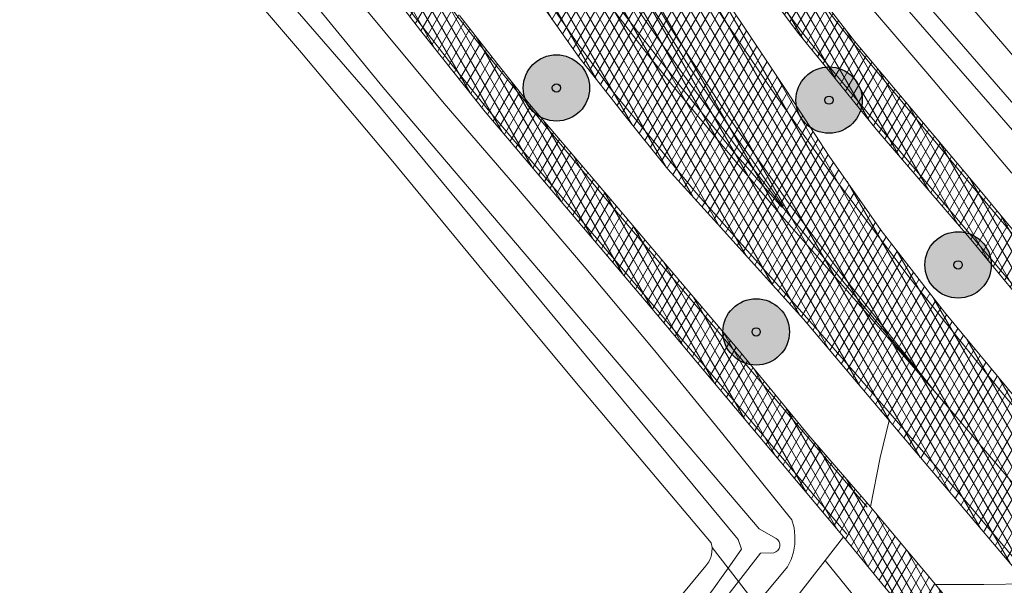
# Model space of a CAD drawing. Header units: metres. Extents: x 101608 to 104514, y 400798 to 405846.
# Tile 96 of 112: x 101722 to 101781, y 405613 to 405647. Entities that reach past the tile are written whole.
import ezdxf

# ---------------------------------------------------------------- set-up
doc = ezdxf.new("R2010")
doc.units = ezdxf.units.M
for name, color, linetype, lineweight in [('B-WE-GR-BOOM-A', 63, 'Continuous', 25), ('B-WE-GR-BOOM-S', 90, 'Continuous', 25), ('B-WE-GR-BOUWLAND-GV', 80, 'Continuous', 13), ('B-WE-OG-TERREIN_ERF-GV', 7, 'Continuous', 18), ('B-WE-OG-WATER-GV', 130, 'Continuous', 18), ('B-WE-OG-WATER_SLOOT-GV', 120, 'Continuous', 18), ('B-WE-VH-GESLOTENVERHARDING_ASFALT-A-500', 12, 'Continuous', 18), ('B-WE-VH-KANTVERHARDING-G', 60, 'Continuous', 18), ('B-WE-VH-VERHARDING_ASFALT-GV', 252, 'Continuous', 18), ('B-WE-VH-VERHARDING_BEDRIJFSVLOERPLAAT-GV', 252, 'Continuous', 18), ('B-WE-VH-VERHARDING_BETONSTRAATSTEEN-GV', 252, 'Continuous', 18), ('B-WE-VW-MARKERING_PICTOGRAM-G', 7, 'Continuous', 18)]:
    doc.layers.add(name, color=color, linetype=linetype, lineweight=lineweight)
pattern_1 = [(60, (0, 0), (-0.4330127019, 0.25), []), (120, (0, 0), (-0.4330127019, -0.25), [])]

# ---------------------------------------------------------------- blocks, each defined once
blk = doc.blocks.new('SGR-BOOM_01-SO')
at = {"layer": 'B-WE-GR-BOOM-A'}
h = blk.add_hatch(color=256, dxfattribs=at)
h.dxf.hatch_style = 1
edge = h.paths.add_edge_path()
edge.add_arc((0, 0), 2, 0, 360)
at = {"color": 0, "linetype": 'ByBlock', "lineweight": -2}
for radius in [2, 0.25]:
    blk.add_circle((0, 0), radius, dxfattribs=at)

msp = doc.modelspace()

# ---------------------------------------------------------------- hatches: boundary and pattern name
at = {"layer": 'B-WE-VH-GESLOTENVERHARDING_ASFALT-A-500'}
h = msp.add_hatch(dxfattribs=at)
h.set_pattern_fill('AVH-ASFALT-SOD', color=256, scale=0.5, pattern_type=2)
h.set_pattern_definition(pattern_1)
h.paths.add_polyline_path([(101751.097, 405675.567), (101750.934, 405675.989), (101750.704, 405676.316), (101750.398, 405677.025), (101748.242, 405684.84), (101747.01, 405689.447), (101746.805, 405689.391), (101743.806, 405688.567), (101743.371, 405688.447), (101743.45, 405688.109), (101744.905, 405682.154), (101746.385, 405676.824), (101747.694, 405672.982), (101748.93, 405669.555), (101750.238, 405666.301), (101751.725, 405662.899), (101753.362, 405659.399), (101754.928, 405656.468), (101757.045, 405652.483), (101757.097, 405652.095), (101757.005, 405651.756), (101756.804, 405651.482), (101756.577, 405651.293), (101756.632, 405651.214), (101761.53, 405644.206), (101764.507, 405640.147), (101767.553, 405636.184), (101771.186, 405631.696), (101776.791, 405624.952), (101780.831, 405620.227), (101786.149, 405613.988), (101792.839, 405606.092), (101796.163, 405602.109), (101800.67, 405596.834), (101802.861, 405598.707), (101803.111, 405598.92), (101802.669, 405599.448), (101799.56, 405603.129), (101798.393, 405604.578), (101786.034, 405619.284), (101777.302, 405629.817), (101773.482, 405634.761), (101770.368, 405639.238), (101767.767, 405643.218), (101765.071, 405647.255), (101761.873, 405651.991), (101760.679, 405653.634), (101757.296, 405660.059), (101754.877, 405666.088), (101752.348, 405672.303)])
h = msp.add_hatch(dxfattribs=at)
h.set_pattern_fill('AVH-ASFALT-SOD', color=256, scale=0.5, pattern_type=2)
h.set_pattern_definition(pattern_1)
h.paths.add_polyline_path([(101756.577, 405651.293), (101756.453, 405651.19), (101756.134, 405651.082), (101755.663, 405651.191), (101755.324, 405651.358), (101752.965, 405655.304), (101751.289, 405658.282), (101749.098, 405662.484), (101747.412, 405665.924), (101745.92, 405669.196), (101744.63, 405672.313), (101743.355, 405675.665), (101742.347, 405678.364), (101741.203, 405681.907), (101740.215, 405685.124), (101739.597, 405687.435), (101739.34, 405687.364), (101735.546, 405686.326), (101735.256, 405686.246), (101736.021, 405683.822), (101737.897, 405678.182), (101739.865, 405673.102), (101741.761, 405668.69), (101743.707, 405664.732), (101745.208, 405661.756), (101746.585, 405659.291), (101747.913, 405656.956), (101750.291, 405652.814), (101752.974, 405648.456), (101755.295, 405645.186), (101758.035, 405641.695), (101760.64, 405638.45), (101763.626, 405635.148), (101768.806, 405629.406), (101773.966, 405623.286), (101782.309, 405613.435), (101787.178, 405607.791), (101792.574, 405601.363), (101798.193, 405594.717), (101798.392, 405594.888), (101800.67, 405596.834), (101796.163, 405602.109), (101792.839, 405606.092), (101786.149, 405613.988), (101780.831, 405620.227), (101776.791, 405624.952), (101771.186, 405631.696), (101767.553, 405636.184), (101764.507, 405640.147), (101761.53, 405644.206), (101756.632, 405651.214)])
h = msp.add_hatch(dxfattribs=at)
h.set_pattern_fill('AVH-ASFALT-SOD', color=256, scale=0.5, pattern_type=2)
h.set_pattern_definition(pattern_1)
h.paths.add_polyline_path([(101759.663, 405665.02), (101758.562, 405667.606), (101757.376, 405671.138), (101756.299, 405674.802), (101755.779, 405677.42), (101755.286, 405681.532), (101752.748, 405681.227), (101753.047, 405677.997), (101753.672, 405675.03), (101754.579, 405671.336), (101755.635, 405668.139), (101756.99, 405664.572), (101758.255, 405662.15), (101758.437, 405661.857), (101761.292, 405656.737), (101763.08, 405654.045), (101764.986, 405651.335), (101768.525, 405646.612), (101770.043, 405644.763), (101773.192, 405640.866), (101778.812, 405634.307), (101785.452, 405626.274), (101792.066, 405618.735), (101792.176, 405618.602), (101798.925, 405610.511), (101800.398, 405608.903), (101803.11, 405605.75), (101806.455, 405601.778), (101808.171, 405603.244), (101804.385, 405607.726), (101800.585, 405612.259), (101794.159, 405619.963), (101786.696, 405628.43), (101779.45, 405637.167), (101771.891, 405646.173), (101769.019, 405649.908), (101764.329, 405656.865), (101762.169, 405660.172), (101760.162, 405663.848)])
h = msp.add_hatch(dxfattribs=at)
h.set_pattern_fill('AVH-ASFALT-SOD', color=256, scale=0.5, pattern_type=2)
h.set_pattern_definition(pattern_1)
h.paths.add_polyline_path([(101740.139, 405658.375), (101739.154, 405659.827), (101737.098, 405662.951), (101734.805, 405666.374), (101732.389, 405669.794), (101731.76, 405670.574), (101731.599, 405670.455), (101730.177, 405669.398), (101729.934, 405669.232), (101733.102, 405664.567), (101737.93, 405657.395), (101743.255, 405650.046), (101745.727, 405646.806), (101749.624, 405641.914), (101759.579, 405630.168), (101771.226, 405616.281), (101774.639, 405612.121), (101793.11, 405590.373), (101794.845, 405591.856), (101794.681, 405592.05), (101786.051, 405602.276), (101780.841, 405608.465), (101776.772, 405613.413), (101772.855, 405618.078), (101769.111, 405622.413), (101765.052, 405627.35), (101760.71, 405632.463), (101757.415, 405636.356), (101752.3, 405642.38), (101750.324, 405644.847), (101748.069, 405647.712), (101746.565, 405649.607), (101744.975, 405651.688), (101743.584, 405653.583), (101742.155, 405655.529), (101741.008, 405657.094)])

# ---------------------------------------------------------------- linework, layer by layer
at = {"layer": 'B-WE-GR-BOUWLAND-GV', "flags": 128}
msp.add_lwpolyline([(101759.458, 405610.32), (101762.931, 405614.532), (101763.105, 405614.771), (101763.191, 405614.959), (101763.227, 405615.039), (101763.246, 405615.121), (101763.293, 405615.327), (101763.3, 405615.628), (101763.245, 405615.924), (101759.131, 405620.792), (101755.033, 405625.675), (101749.535, 405632.278), (101744.067, 405638.906), (101738.566, 405645.46), (101733.011, 405651.968), (101727.833, 405658.017), (101723.994, 405662.273), (101723.221, 405663.667)], dxfattribs=at)
at = {"layer": 'B-WE-OG-TERREIN_ERF-GV', "flags": 128}
msp.add_lwpolyline([(101782.224, 405662.117), (101773.968, 405656.592), (101773.049, 405655.977), (101773.01, 405655.923), (101772.936, 405655.818), (101772.876, 405655.633), (101772.873, 405655.44), (101772.928, 405655.256), (101773.034, 405655.095), (101777.606, 405649.763), (101787.473, 405638.271)], dxfattribs=at)
at = {"layer": 'B-WE-OG-WATER-GV', "flags": 128}
msp.add_lwpolyline([(101772.542, 405656.448), (101771.438, 405657.686), (101770.878, 405657.349), (101770.293, 405657.35), (101769.791, 405657.731), (101769.636, 405657.849), (101766.072, 405666.317), (101765.832, 405666.696), (101765.168, 405666.871), (101764.355, 405666.728), (101763.754, 405666.081), (101763.489, 405665.711), (101767.193, 405658.256), (101767.94, 405656.499), (101768.148, 405656.011), (101775.032, 405648.12), (101796.623, 405623.331), (101797.333, 405624.073), (101775.942, 405648.768), (101771.602, 405654.954), (101771.519, 405655.476), (101771.928, 405656.025)], close=True, dxfattribs=at)
for points in [[(101767.158, 405616.186), (101766.139, 405616.757), (101743.483, 405643.369), (101726.042, 405664.683), (101724.667, 405663.699), (101742.804, 405642.795), (101764.883, 405616.121), (101765.073, 405615.542), (101764.263, 405614.39)], [(101764.263, 405614.39), (101764.892, 405613.58), (101766.225, 405615.296), (101767.014, 405615.321)], [(101723.172, 405559.876), (101764.892, 405613.58), (101764.263, 405614.39)]]:
    msp.add_lwpolyline(points, dxfattribs=at)
at = {"layer": 'B-WE-OG-WATER-GV'}
msp.add_lwpolyline([(101767.014, 405615.321, 0.684477), (101767.158, 405616.186)], format="xyb", dxfattribs=at)
msp.add_lwpolyline([(101764.263, 405614.39), (101764.069, 405614.114), (101763.332, 405613.065), (101722.418, 405560.876)], dxfattribs=at)
at = {"layer": 'B-WE-OG-WATER_SLOOT-GV', "flags": 128}
for points in [[(101723.221, 405663.667), (101723.994, 405662.273), (101727.833, 405658.017), (101733.011, 405651.968), (101738.566, 405645.46), (101744.067, 405638.906), (101749.535, 405632.278), (101755.033, 405625.675), (101759.131, 405620.792), (101763.245, 405615.924), (101763.3, 405615.628), (101764.263, 405614.39), (101765.073, 405615.542), (101764.883, 405616.121), (101742.804, 405642.795), (101724.667, 405663.699), (101726.042, 405664.683), (101743.483, 405643.369), (101766.139, 405616.757), (101767.158, 405616.186)], [(101787.473, 405638.271), (101777.606, 405649.763), (101773.034, 405655.095), (101772.928, 405655.256), (101772.873, 405655.44), (101772.876, 405655.633), (101772.936, 405655.818), (101773.01, 405655.923), (101772.542, 405656.448), (101771.928, 405656.025), (101771.519, 405655.476), (101771.602, 405654.954), (101775.942, 405648.768), (101797.333, 405624.073)], [(101770.981, 405650.439), (101776.186, 405644.34), (101781.368, 405638.216)], [(101767.014, 405615.321), (101766.225, 405615.296), (101764.892, 405613.58), (101765.961, 405612.206), (101767.853, 405614.471), (101768.059, 405614.903), (101768.204, 405615.359), (101768.284, 405615.83), (101768.298, 405616.329), (101768.239, 405616.825), (101768.11, 405617.307), (101763.951, 405622.476), (101759.745, 405627.606), (101755.59, 405632.58), (101751.39, 405637.515), (101747.146, 405642.413), (101741.798, 405648.889)], [(101796.623, 405623.331), (101775.032, 405648.12)], [(101722.418, 405560.876), (101763.332, 405613.065), (101764.069, 405614.114), (101764.263, 405614.39)], [(101723.761, 405559.095), (101726.331, 405562.362), (101743.022, 405583.596), (101757.064, 405601.599), (101763.7, 405609.501), (101765.794, 405612.007), (101765.961, 405612.206), (101764.892, 405613.58), (101723.172, 405559.876)]]:
    msp.add_lwpolyline(points, dxfattribs=at)
at = {"layer": 'B-WE-OG-WATER_SLOOT-GV'}
msp.add_lwpolyline([(101767.158, 405616.186, -0.684477), (101767.014, 405615.321)], format="xyb", dxfattribs=at)
msp.add_lwpolyline([(101764.263, 405614.39), (101763.3, 405615.628), (101763.293, 405615.327), (101763.246, 405615.121), (101763.227, 405615.039), (101763.191, 405614.959), (101763.105, 405614.771), (101762.931, 405614.532), (101759.458, 405610.32), (101756.014, 405606.085), (101752.598, 405601.827), (101749.146, 405597.465), (101745.724, 405593.079), (101742.331, 405588.67), (101730.735, 405573.82), (101721.573, 405561.995)], dxfattribs=at)
at = {"layer": 'B-WE-VH-KANTVERHARDING-G', "flags": 128}
for points in [[(101786.034, 405619.284), (101777.302, 405629.817), (101773.482, 405634.761), (101770.368, 405639.238), (101767.767, 405643.218), (101765.071, 405647.255), (101761.873, 405651.991)], [(101756.632, 405651.214), (101761.53, 405644.206), (101764.507, 405640.147), (101767.553, 405636.184), (101771.186, 405631.696), (101776.791, 405624.952), (101780.831, 405620.227), (101786.149, 405613.988)], [(101786.149, 405613.988), (101780.831, 405620.227), (101776.791, 405624.952), (101771.186, 405631.696), (101767.553, 405636.184), (101764.507, 405640.147), (101761.53, 405644.206), (101756.632, 405651.214)], [(101764.986, 405651.335), (101768.525, 405646.612), (101770.043, 405644.763), (101773.192, 405640.866), (101778.812, 405634.307), (101785.452, 405626.274)], [(101743.255, 405650.046), (101745.727, 405646.806), (101749.624, 405641.914), (101759.579, 405630.168), (101771.226, 405616.281), (101774.639, 405612.121)], [(101786.696, 405628.43), (101779.45, 405637.167), (101771.891, 405646.173), (101769.019, 405649.908)], [(101752.974, 405648.456), (101755.295, 405645.186), (101758.035, 405641.695), (101760.64, 405638.45), (101763.626, 405635.148), (101768.806, 405629.406), (101773.966, 405623.286), (101782.309, 405613.435)], [(101780.841, 405608.465), (101776.772, 405613.413), (101772.855, 405618.078), (101769.111, 405622.413), (101765.052, 405627.35), (101760.71, 405632.463), (101757.415, 405636.356), (101752.3, 405642.38), (101750.324, 405644.847), (101748.069, 405647.712)]]:
    msp.add_lwpolyline(points, dxfattribs=at)
at = {"layer": 'B-WE-VH-VERHARDING_ASFALT-GV', "flags": 128}
for points in [[(101786.034, 405619.284), (101777.302, 405629.817), (101773.482, 405634.761), (101770.368, 405639.238), (101767.767, 405643.218), (101765.071, 405647.255), (101761.873, 405651.991)], [(101756.632, 405651.214), (101761.53, 405644.206), (101764.507, 405640.147), (101767.553, 405636.184), (101771.186, 405631.696), (101776.791, 405624.952), (101780.831, 405620.227), (101786.149, 405613.988)], [(101786.149, 405613.988), (101780.831, 405620.227), (101776.791, 405624.952), (101771.186, 405631.696), (101767.553, 405636.184), (101764.507, 405640.147), (101761.53, 405644.206), (101756.632, 405651.214)], [(101764.986, 405651.335), (101768.525, 405646.612), (101770.043, 405644.763), (101773.192, 405640.866), (101778.812, 405634.307), (101785.452, 405626.274)], [(101743.255, 405650.046), (101745.727, 405646.806), (101749.624, 405641.914), (101759.579, 405630.168), (101771.226, 405616.281), (101774.639, 405612.121)], [(101786.696, 405628.43), (101779.45, 405637.167), (101771.891, 405646.173), (101769.019, 405649.908)], [(101752.974, 405648.456), (101755.295, 405645.186), (101758.035, 405641.695), (101760.64, 405638.45), (101763.626, 405635.148), (101768.806, 405629.406), (101773.966, 405623.286), (101782.309, 405613.435)], [(101780.841, 405608.465), (101776.772, 405613.413), (101772.855, 405618.078), (101769.111, 405622.413), (101765.052, 405627.35), (101760.71, 405632.463), (101757.415, 405636.356), (101752.3, 405642.38), (101750.324, 405644.847), (101748.069, 405647.712)]]:
    msp.add_lwpolyline(points, dxfattribs=at)
at = {"layer": 'B-WE-VH-VERHARDING_BEDRIJFSVLOERPLAAT-GV', "flags": 128}
msp.add_lwpolyline([(101770.119, 405614.86), (101766.844, 405610.655), (101769.492, 405607.368), (101773.299, 405610.924)], close=True, dxfattribs=at)
at = {"layer": 'B-WE-VH-VERHARDING_BETONSTRAATSTEEN-GV', "flags": 128}
for points in [[(101773.966, 405623.286), (101773.441, 405621.063), (101772.855, 405618.078), (101776.772, 405613.413), (101779.67, 405613.409), (101782.309, 405613.435)], [(101771.226, 405616.281), (101770.119, 405614.86), (101773.299, 405610.924), (101774.639, 405612.121)]]:
    msp.add_lwpolyline(points, close=True, dxfattribs=at)
at = {"layer": 'B-WE-VW-MARKERING_PICTOGRAM-G', "flags": 128}
for points in [[(101762.259, 405719.805), (101757.481, 405702.935), (101753.623, 405689.082), (101752.888, 405685.493), (101752.812, 405682.051), (101752.908, 405681.011), (101753.21, 405677.872), (101753.797, 405674.847), (101754.721, 405671.262), (101755.733, 405668.145), (101757.143, 405664.605), (101758.634, 405661.735), (101761.479, 405656.84), (101763.305, 405654.077), (101765.294, 405651.275), (101768.749, 405646.668), (101770.464, 405644.518), (101773.413, 405640.964), (101779.043, 405634.305), (101786.763, 405625.159), (101792.039, 405618.924)], [(101731.78, 405670.384), (101735.381, 405665.031), (101738.133, 405661.013), (101740.451, 405657.668), (101741.131, 405656.674), (101742.295, 405655.097), (101743.681, 405653.245), (101745.535, 405650.799), (101747.118, 405648.758), (101750.329, 405644.634), (101752.336, 405642.174), (101757.555, 405635.864), (101765.179, 405626.863), (101772.654, 405618.074)], [(101771.426, 405616.435), (101759.686, 405630.318), (101749.81, 405642.03), (101747.557, 405644.83), (101745.918, 405646.945), (101743.425, 405650.195), (101740.134, 405654.663), (101738.064, 405657.649), (101733.24, 405664.639), (101730.177, 405669.15)], [(101793.908, 405619.8), (101786.627, 405628.332), (101779.295, 405637.047), (101771.846, 405646.013), (101768.876, 405649.848), (101764.082, 405656.697), (101761.861, 405660.156), (101759.922, 405663.772), (101759.463, 405664.846)], [(101756.861, 405659.994), (101760.363, 405653.401), (101763.938, 405647.612), (101766.88, 405643.255), (101770.553, 405638.071), (101775.245, 405631.848), (101780.588, 405625.21), (101785.85, 405618.868), (101790.316, 405613.579), (101796.285, 405606.522), (101801.659, 405600.141), (101802.861, 405598.707)], [(101749.013, 405655.792), (101751.321, 405651.935), (101753.304, 405648.799), (101755.101, 405646.156), (101757.278, 405643.176), (101762.315, 405637.053), (101765.896, 405633.007), (101769.789, 405628.601), (101773.389, 405624.456), (101778.324, 405618.729), (101781.945, 405614.445), (101785.879, 405609.77), (101790.933, 405603.8), (101792.669, 405601.756)], [(101757.19, 405652.329), (101758.828, 405649.564), (101760.446, 405647.001), (101761.946, 405644.603), (101763.233, 405642.678), (101764.747, 405640.383), (101766.084, 405638.464), (101767.593, 405636.219), (101767.513, 405636.149), (101764.73, 405639.34), (101761.423, 405643.419), (101759.076, 405646.416), (101756.806, 405649.396), (101755.427, 405651.235), (101755.916, 405651.043), (101756.241, 405650.962), (101756.564, 405651.16), (101756.632, 405651.214)], [(101776.791, 405624.952), (101771.321, 405631.827), (101767.794, 405636.575), (101764.177, 405641.794), (101760.797, 405646.97), (101757.441, 405652.597)], [(101755.265, 405650.917), (101756.813, 405648.76), (101759.473, 405645.3), (101761.215, 405643.142), (101764.57, 405639.093), (101767.382, 405635.763), (101771.317, 405631.26), (101776.791, 405624.952)], [(101776.791, 405624.952), (101780.831, 405620.227)], [(101780.831, 405620.227), (101786.149, 405613.988)]]:
    msp.add_lwpolyline(points, dxfattribs=at)

# ---------------------------------------------------------------- block references
at = {"layer": 'B-WE-GR-BOOM-S'}
for p in [(101753.919, 405643.349), (101770.351, 405642.612), (101778.13, 405632.679), (101765.958, 405628.639)]:
    msp.add_blockref('SGR-BOOM_01-SO', p, dxfattribs=at)

doc.saveas('drawing.dxf')
